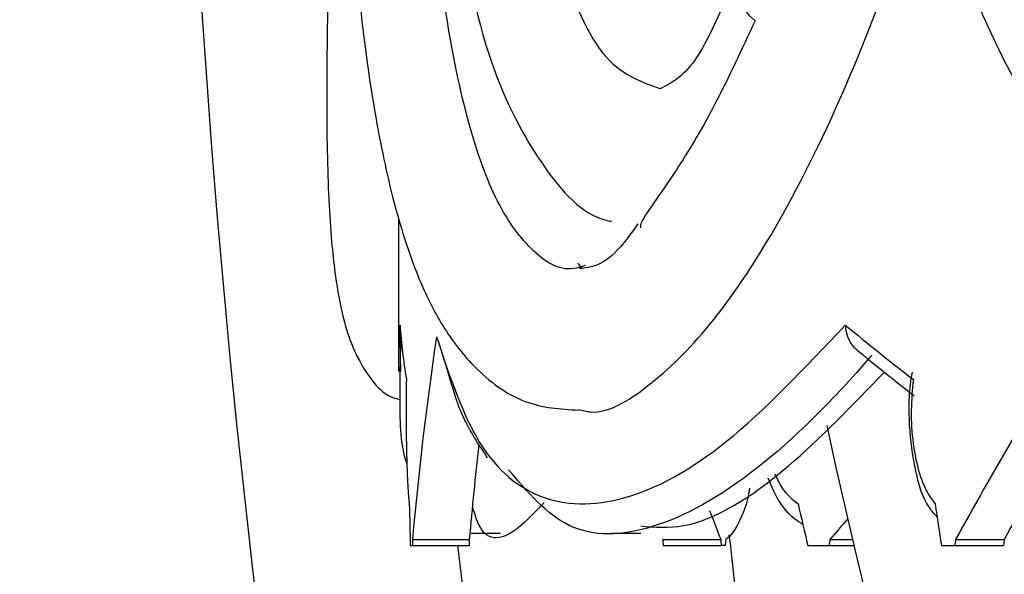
# Model space of a CAD drawing. Header units: millimetres. Extents: x 69 to 135, y 39 to 174.
# Tile 145 of 199: x 92.04 to 92.724, y 121.684 to 122.07. Entities that reach past the tile are written whole.
import ezdxf

# ---------------------------------------------------------------- set-up
doc = ezdxf.new("R2010")
doc.units = ezdxf.units.MM
doc.styles.add('SLDTEXTSTYLE0', font='TXT', dxfattribs={"width": 0.75})
doc.dimstyles.new('SLDDIMSTYLE0', dxfattribs={"dimtxt": 3.5, "dimasz": 3.302, "dimexe": 0, "dimexo": 0.0625, "dimgap": 0.875, "dimtad": 1, "dimdec": 0, "dimlfac": 20, "dimrnd": 1e-09, "dimzin": 12, "dimdsep": 46, "dimtxsty": 'SLDTEXTSTYLE0', "dimsah": 1, "dimcen": 0.09, "dimadec": 0, "dimazin": 3, "dimtfac": 1, "dimtdec": 0, "dimtofl": 0, "dimtmove": 0, "dimatfit": 3, "dimfxl": 0, "dimfrac": 2, "dimtolj": 1, "dimtzin": 12, "dimarcsym": 0})
doc.dimstyles.new('SLDDIMSTYLE1', dxfattribs={"dimtxt": 3.5, "dimasz": 3.302, "dimexe": 0, "dimexo": 0.0625, "dimgap": 0.875, "dimtad": 1, "dimdec": 0, "dimlfac": 20, "dimrnd": 1e-09, "dimzin": 12, "dimdsep": 46, "dimtxsty": 'SLDTEXTSTYLE0', "dimsah": 1, "dimcen": 0.09, "dimadec": 0, "dimazin": 3, "dimtfac": 1, "dimtdec": 0, "dimtmove": 0, "dimatfit": 0, "dimfxl": 0, "dimfrac": 2, "dimtolj": 1, "dimtzin": 12, "dimarcsym": 0})

# ---------------------------------------------------------------- blocks, each defined once
blk = doc.blocks.new('_D')
at = {"color": 7, "linetype": 'Continuous', "lineweight": 18}
for p, q in [((93.48267, 173.87203), (135.27939, 173.87203)), ((134.27939, 105.80017), (134.27939, 173.87203)), ((90.74517, 105.80017), (135.27939, 105.80017))]:
    blk.add_line(p, q, dxfattribs=at)
for points in [[(134.27939, 173.87203), (133.77139, 170.57003), (134.78739, 170.57003)], [(134.27939, 105.80017), (134.78739, 109.10217), (133.77139, 109.10217)]]:
    blk.add_solid(points, dxfattribs=at)
at = {"color": 7, "linetype": 'Continuous', "lineweight": 18, "insert": (129.76766, 135.88041), "char_height": 3.5, "attachment_point": 1, "rotation": 90, "style": 'SLDTEXTSTYLE0'}
blk.add_mtext('1361', dxfattribs=at)
blk = doc.blocks.new('_D_1')
at = {"color": 7, "linetype": 'Continuous', "lineweight": 18}
for p, q in [((92.27317, 128.19217), (124.49051, 128.19217)), ((123.49051, 128.19217), (123.49051, 105.80017)), ((90.74517, 105.80017), (124.49051, 105.80017))]:
    blk.add_line(p, q, dxfattribs=at)
for points in [[(123.49051, 128.19217), (122.98251, 124.89017), (123.99851, 124.89017)], [(123.49051, 105.80017), (123.99851, 109.10217), (122.98251, 109.10217)]]:
    blk.add_solid(points, dxfattribs=at)
at = {"color": 7, "linetype": 'Continuous', "lineweight": 18, "insert": (118.97878, 114.90278), "char_height": 3.5, "attachment_point": 1, "rotation": 90, "style": 'SLDTEXTSTYLE0'}
blk.add_mtext('448', dxfattribs=at)

msp = doc.modelspace()

# ---------------------------------------------------------------- linework, layer by layer
at = {"color": 7, "linetype": 'Continuous', "lineweight": 25}
for p, q in [((92.30313, 121.93151), (92.30313, 121.82519)), ((92.42755, 121.9004), (92.43017, 121.89673)), ((92.30465, 121.82519), (92.30433, 121.84661)), ((92.3307, 121.84653), (92.33695, 121.82646)), ((92.3128, 121.70862), (92.35227, 121.70862)), ((92.35361, 121.71302), (92.37366, 121.71302)), ((92.45174, 121.71302), (92.47122, 121.71302)), ((92.48644, 121.70862), (92.52678, 121.70862)), ((92.60263, 121.70862), (92.61814, 121.70862)), ((92.68981, 121.70862), (92.72364, 121.70862)), ((92.31127, 121.70425), (92.31271, 121.70425)), ((92.31271, 121.70425), (92.35218, 121.70425)), ((92.48682, 121.70425), (92.52716, 121.70425)), ((92.52976, 121.70425), (92.52716, 121.70425)), ((92.58728, 121.70425), (92.60179, 121.70425)), ((92.60179, 121.70425), (92.61917, 121.70425)), ((92.67996, 121.70425), (92.68926, 121.70425)), ((92.68926, 121.70425), (92.7231, 121.70425))]:
    msp.add_line(p, q, dxfattribs=at)
at = {"color": 1, "linetype": 'Continuous', "lineweight": 25}
msp.add_line((92.30433, 121.84661), (92.30416, 121.85742), dxfattribs=at)
at = {"color": 7, "linetype": 'Continuous', "lineweight": 25}
for centre, radius, start, end in [((99.7409, 122.56759), 7.59022, 179.99844, 226.837281), ((92.5707, 122.09441), 0.03249, 81.9837, 231.80113), ((96.88179, 122.70561), 4.37867, 192.10164, 241.2195), ((96.17547, 122.70561), 4.37867, 192.4261, 202.25711), ((99.74057, 122.56744), 7.44673, 186.656437, 228.025987)]:
    msp.add_arc(centre, radius, start, end, dxfattribs=at)
for centre, major_axis, ratio, start_param, end_param in [((96.87813, 122.04168), (4.57471, 0.17043), 0.300005, 3.151676, 3.179233), ((96.87813, 122.04168), (4.57383, -0.35467), 0.292256, 3.534577, 3.562134), ((96.87813, 122.28325), (4.46297, 1.48874), 0.67591, 2.8125, 2.854804), ((96.87813, 122.28325), (4.39514, 2.56482), 0.495234, 2.40386, 2.446164), ((96.87813, 122.28325), (4.35671, 2.5424), 0.495234, 2.408983, 2.447693), ((96.87813, 122.28325), (4.42395, 1.47572), 0.67591, 2.836399, 2.856333), ((96.87813, 123.79962), (0.59482, 12.23897), 0.370633, 1.758432, 1.760832), ((96.87813, 122.28325), (4.49977, -0.78323), 0.720309, 3.545788, 3.551883), ((96.1718, 123.79962), (-2.43646, 12.21657), 0.316967, 1.677289, 1.679689), ((96.87813, 123.79962), (-1.23347, 12.23289), 0.360143, 1.704123, 1.706522), ((96.1718, 122.28325), (4.45145, 2.96761), 0.355855, 2.228506, 2.232768), ((96.87813, 124.28258), (1.17423, 15.06433), 0.293524, 1.765333, 1.765628), ((96.87813, 124.28258), (1.16396, 14.93262), 0.293524, 1.766863, 1.76716), ((96.87813, 124.28258), (-0.5643, 15.06732), 0.301319, 1.731173, 1.731468), ((96.87813, 124.28258), (-0.55936, 14.93558), 0.301319, 1.732703, 1.733), ((96.87813, 123.79962), (2.26105, 12.11171), 0.324573, 1.804506, 1.804872), ((96.1718, 124.28258), (3.56273, 15.05296), 0.190668, 1.787555, 1.787849), ((96.87813, 124.28258), (2.69419, 15.05374), 0.245624, 1.786389, 1.786684), ((96.87813, 124.28258), (2.67063, 14.92212), 0.245624, 1.787919, 1.788216)]:
    msp.add_ellipse(centre, major_axis=major_axis, ratio=ratio, start_param=start_param, end_param=end_param, dxfattribs=at)
for points, knots in [([(91.97998, 122.5678), (91.98045, 122.50385), (91.9818, 122.32328), (91.99641, 122.02632), (92.02854, 121.67784), (92.07659, 121.33117), (92.14017, 120.98701), (92.21923, 120.64608), (92.31359, 120.30907), (92.42306, 119.97666), (92.54742, 119.64953), (92.6864, 119.32833), (92.8398, 119.01379), (93.00696, 118.7063), (93.18884, 118.40741), (93.33277, 118.18697), (93.42001, 118.06935), (93.43778, 118.04539)], [0, 0, 0, 0, 0.0397256, 0.1121637, 0.184606, 0.2570484, 0.3294908, 0.4019332, 0.4743755, 0.5468178, 0.6192599, 0.6917021, 0.7641442, 0.8365863, 0.9090282, 0.98147, 1, 1, 1, 1]), ([(92.43277, 121.89873), (92.43011, 121.8979), (92.4161, 121.89357), (92.3947, 121.90804), (92.36961, 121.94242), (92.34988, 121.99998), (92.33243, 122.08573), (92.32517, 122.16783), (92.32091, 122.21596)], [0, 0, 0, 0, 0.04152, 0.218476, 0.395442, 0.572389, 0.749332, 1, 1, 1, 1]), ([(92.25768, 122.2072), (92.2562, 122.16203), (92.25345, 122.07776), (92.2529, 121.98451), (92.25557, 121.92012), (92.26069, 121.87895), (92.26702, 121.85268), (92.27513, 121.83237), (92.29066, 121.80872), (92.30241, 121.80614), (92.30399, 121.80579)], [0, 0, 0, 0, 0.22344, 0.416869, 0.579367, 0.710427, 0.809981, 0.885674, 0.984589, 1, 1, 1, 1]), ([(92.39843, 122.18999), (92.4032, 122.16553), (92.41524, 122.10377), (92.4433, 122.03627), (92.47084, 122.02656), (92.48457, 122.02172)], [0, 0, 0, 0, 0.247425, 0.62499, 1, 1, 1, 1]), ([(92.26778, 122.18097), (92.27059, 122.14417), (92.27586, 122.07516), (92.2878, 121.99416), (92.30139, 121.93393), (92.31617, 121.89076), (92.33209, 121.85766), (92.35611, 121.82548), (92.38991, 121.80071), (92.41555, 121.79911), (92.42798, 121.79834)], [0, 0, 0, 0, 0.173073, 0.324564, 0.455436, 0.56645, 0.657579, 0.758983, 0.883074, 1, 1, 1, 1]), ([(92.42805, 121.79892), (92.43088, 121.79814), (92.44515, 121.79421), (92.47596, 121.81257), (92.51908, 121.85393), (92.56559, 121.92279), (92.61502, 122.02133), (92.64917, 122.11272), (92.66635, 122.16908), (92.66814, 122.17498)], [0, 0, 0, 0, 0.043531, 0.218837, 0.394116, 0.569408, 0.758552, 0.974744, 1, 1, 1, 1]), ([(92.66998, 122.16822), (92.68741, 122.12301), (92.72535, 122.02456), (92.79542, 121.92511), (92.86807, 121.85957), (92.92759, 121.82258), (92.96981, 121.81191), (92.98817, 121.80727)], [0, 0, 0, 0, 0.244315, 0.532001, 0.694277, 0.867041, 1, 1, 1, 1]), ([(92.3414, 122.15019), (92.34899, 122.11136), (92.36337, 122.0378), (92.40097, 121.96763), (92.4315, 121.93323), (92.44963, 121.92979), (92.45094, 121.92955)], [0, 0, 0, 0, 0.365259, 0.691882, 0.977753, 1, 1, 1, 1]), ([(92.54008, 122.10747), (92.53, 122.08286), (92.51021, 122.03453), (92.49295, 122.02577), (92.48449, 122.02148)], [0, 0, 0, 0, 0.5091704, 1, 1, 1, 1]), ([(92.55061, 122.06888), (92.54141, 122.04903), (92.52302, 122.00934), (92.4967, 121.96523), (92.47947, 121.94141), (92.47265, 121.93076), (92.47089, 121.92709), (92.47099, 121.92551), (92.47103, 121.92491)], [0, 0, 0, 0, 0.273724, 0.547478, 0.828441, 0.910023, 0.965672, 1, 1, 1, 1]), ([(92.46929, 121.92767), (92.46513, 121.92193), (92.44841, 121.89893), (92.43715, 121.89756), (92.42869, 121.89654)], [0, 0, 0, 0, 0.24944, 1, 1, 1, 1]), ([(92.32946, 121.84931), (92.33791, 121.82401), (92.35569, 121.77074), (92.39923, 121.73223), (92.4578, 121.73102), (92.52977, 121.76907), (92.58517, 121.82768), (92.61327, 121.85742)], [0, 0, 0, 0, 0.181484, 0.382047, 0.588499, 0.79126, 1, 1, 1, 1]), ([(92.61327, 121.85742), (92.61327, 121.85734), (92.61331, 121.85578), (92.61377, 121.85186), (92.61601, 121.84626), (92.61882, 121.84202), (92.62092, 121.84068), (92.62124, 121.84048)], [0, 0, 0, 0, 0.012856, 0.24047, 0.600264, 0.940553, 1, 1, 1, 1]), ([(92.30452, 121.84657), (92.30424, 121.83259), (92.30356, 121.79891), (92.30459, 121.77271), (92.30873, 121.7614), (92.30892, 121.7609)], [0, 0, 0, 0, 0.404213, 0.973379, 1, 1, 1, 1]), ([(92.62116, 121.84037), (92.62429, 121.83778), (92.6372, 121.82709), (92.65079, 121.81644), (92.66109, 121.80837)], [0, 0, 0, 0, 0.242304, 1, 1, 1, 1]), ([(92.63136, 121.83622), (92.63135, 121.8362), (92.60366, 121.80394), (92.54986, 121.75101), (92.47863, 121.71161), (92.41969, 121.70961), (92.39268, 121.74146), (92.37955, 121.75693)], [0, 0, 0, 0, 0.00013, 0.251428, 0.509863, 0.761844, 1, 1, 1, 1]), ([(92.33695, 121.82646), (92.33941, 121.81762), (92.34638, 121.79266), (92.35755, 121.77605), (92.36476, 121.76532)], [0, 0, 0, 0, 0.354056, 1, 1, 1, 1]), ([(92.47122, 121.71797), (92.48085, 121.71712), (92.50991, 121.71458), (92.56744, 121.74904), (92.61783, 121.80141), (92.64037, 121.82483)], [0, 0, 0, 0, 0.21506, 0.648975, 1, 1, 1, 1]), ([(92.65967, 121.82481), (92.65937, 121.82319), (92.65726, 121.81171), (92.65689, 121.78748), (92.66125, 121.75619), (92.66753, 121.73446), (92.67505, 121.72623), (92.67698, 121.72412)], [0, 0, 0, 0, 0.045961, 0.326125, 0.605986, 0.898854, 1, 1, 1, 1]), ([(92.30858, 121.81972), (92.30853, 121.81651), (92.30838, 121.80586), (92.30837, 121.78657), (92.30868, 121.76706), (92.30925, 121.7501), (92.3099, 121.7394), (92.31046, 121.73458), (92.31062, 121.7332)], [0, 0, 0, 0, 0.096738, 0.320725, 0.5438, 0.679194, 0.908383, 1, 1, 1, 1]), ([(92.66051, 121.81972), (92.65983, 121.81257), (92.65842, 121.79786), (92.65976, 121.7778), (92.66302, 121.7593), (92.66797, 121.74364), (92.67317, 121.73654), (92.67561, 121.7332)], [0, 0, 0, 0, 0.211148, 0.434524, 0.570077, 0.797738, 1, 1, 1, 1]), ([(92.55939, 121.75143), (92.56316, 121.7427), (92.56904, 121.72905), (92.57988, 121.72172), (92.58379, 121.71908)], [0, 0, 0, 0, 0.639354, 1, 1, 1, 1]), ([(92.54685, 121.74428), (92.54671, 121.74335), (92.54515, 121.73358), (92.53987, 121.72038), (92.53408, 121.71122), (92.53074, 121.70897), (92.53023, 121.70862)], [0, 0, 0, 0, 0.045936, 0.480987, 0.921182, 1, 1, 1, 1]), ([(92.40425, 121.7343), (92.39903, 121.72872), (92.3786, 121.70689), (92.36198, 121.70645), (92.35609, 121.72618), (92.35477, 121.73058)], [0, 0, 0, 0, 0.210516, 0.823755, 1, 1, 1, 1]), ([(94.01925, 118.10177), (94.01391, 118.10832), (93.93721, 118.20222), (93.80075, 118.39263), (93.61136, 118.67302), (93.43663, 118.96298), (93.27526, 119.26049), (93.12803, 119.56529), (92.99516, 119.87661), (92.87695, 120.19379), (92.77371, 120.51615), (92.68544, 120.84296), (92.61319, 121.17361), (92.56163, 121.46346), (92.54067, 121.64369), (92.53274, 121.71186)], [0, 0, 0, 0, 0.006414, 0.092007, 0.177599, 0.263192, 0.348784, 0.434376, 0.519968, 0.60556, 0.691152, 0.776744, 0.862336, 0.947927, 1, 1, 1, 1])]:
    msp.add_open_spline(points, degree=3, knots=knots, dxfattribs=at)
at = {"color": 1, "linetype": 'Continuous', "lineweight": 25}
msp.add_open_spline([(92.56432, 121.75423), (92.56592, 121.75072), (92.57012, 121.74152), (92.57652, 121.73638), (92.58047, 121.7332)], degree=3, knots=[0, 0, 0, 0, 0.381953, 1, 1, 1, 1], dxfattribs=at)

# ---------------------------------------------------------------- dimensions: what is measured, and where the dimension line sits
at = {"color": 7, "linetype": 'Continuous', "lineweight": 18}
for base, p1, p2, dimstyle, picture, middle in [((134.27939, 173.87203), (89.74517, 105.80017), (92.48267, 173.87203), 'SLDDIMSTYLE0', '_D', (134.27939, 141.05263)), ((123.49051, 105.80017), (91.27317, 128.19217), (89.74517, 105.80017), 'SLDDIMSTYLE1', '_D_1', (123.49051, 118.78194))]:
    dim = msp.add_linear_dim(base=base, p1=p1, p2=p2, angle=90, dimstyle=dimstyle, dxfattribs=at)
    dim.commit()
    dim.dimension.update_dxf_attribs({"geometry": picture, "text_midpoint": middle, "dimtype": 160})

doc.saveas('drawing.dxf')
